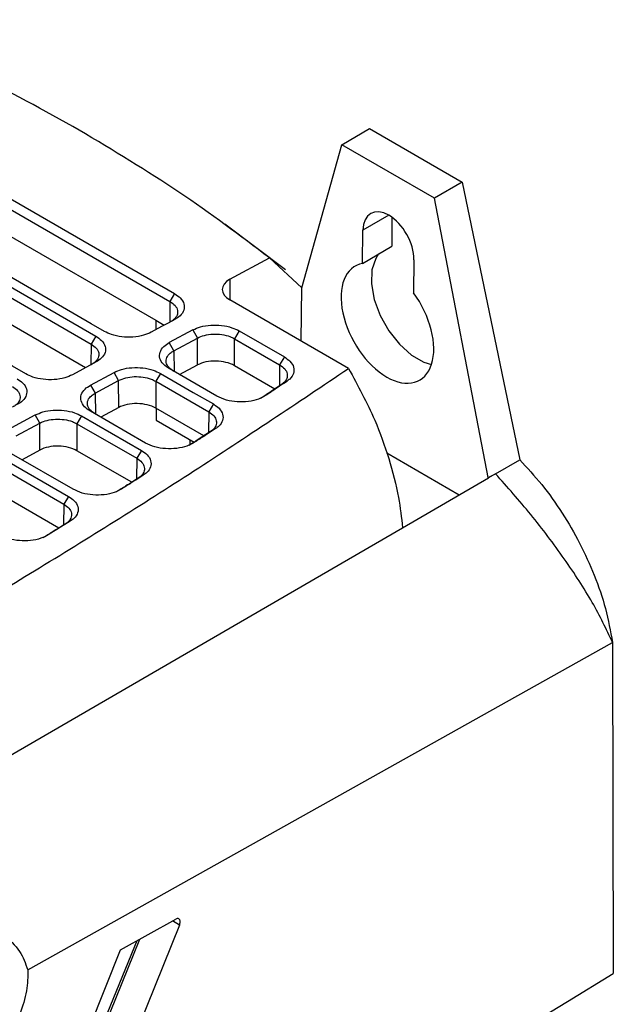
# Model space of a CAD drawing. Extents: x 106 to 315, y 19 to 260.
# Tile 132 of 132: x 295 to 308, y 233 to 255. Entities that reach past the tile are written whole.
import ezdxf

# ---------------------------------------------------------------- set-up
doc = ezdxf.new("R2010")
doc.units = 0
doc.layers.get('0').update_dxf_attribs({"linetype": 'CONTINUOUS'})

msp = doc.modelspace()

# ---------------------------------------------------------------- linework, layer by layer
at = {"color": 7, "linetype": 'CONTINUOUS'}
for p, q in [((290.427, 253.375), (298.82, 248.529)), ((290.325, 253.203), (298.718, 248.358)), ((288.71, 252.447), (297.103, 247.602)), ((290.626, 252.442), (298.411, 247.948)), ((288.608, 252.276), (297.001, 247.431)), ((302.466, 251.776), (303.072, 252.128)), ((303.072, 252.128), (305.092, 250.961)), ((296.877, 246.915), (288.609, 251.688)), ((301.591, 248.655), (302.466, 251.776)), ((304.486, 250.61), (302.466, 251.776)), ((305.092, 250.961), (304.486, 250.61)), ((305.092, 250.961), (306.344, 244.908)), ((305.656, 244.517), (304.486, 250.61)), ((303.556, 250.195), (303.558, 249.561)), ((301.238, 249.046), (299.911, 250.046)), ((302.917, 249.189), (302.926, 249.912)), ((302.917, 249.189), (303.558, 249.561)), ((300.026, 248.843), (300.889, 249.309)), ((300.889, 249.309), (301.591, 248.655)), ((304.037, 249.27), (304.028, 248.548)), ((301.576, 247.497), (301.591, 248.655)), ((298.82, 248.529), (298.718, 248.358)), ((302.613, 246.899), (300.026, 248.392)), ((298.411, 247.948), (298.412, 247.744)), ((298.411, 247.948), (298.595, 247.842)), ((297.103, 247.602), (297.001, 247.431)), ((299.217, 247.739), (298.703, 247.461)), ((298.802, 247.284), (299.316, 247.562)), ((299.217, 247.739), (299.316, 247.562)), ((299.317, 246.974), (299.316, 247.562)), ((300.226, 247.718), (300.124, 247.547)), ((300.226, 247.718), (301.212, 247.149)), ((298.802, 247.284), (298.703, 247.461)), ((300.124, 247.547), (301.11, 246.977)), ((300.125, 246.959), (300.124, 247.547)), ((301.212, 247.149), (301.11, 246.977)), ((298.927, 246.763), (299.317, 246.974)), ((300.125, 246.959), (301.004, 246.452)), ((296.986, 246.534), (297.5, 246.812)), ((297.598, 246.634), (297.5, 246.812)), ((298.508, 246.791), (298.407, 246.619)), ((299.74, 246.294), (298.699, 246.894)), ((296.986, 246.534), (297.084, 246.357)), ((297.084, 246.357), (297.598, 246.634)), ((297.6, 246.046), (297.598, 246.634)), ((298.407, 246.619), (299.563, 245.951)), ((298.407, 246.619), (298.408, 246.031)), ((301.266, 246.616), (301.151, 246.55)), ((300.803, 246.306), (300.689, 246.241)), ((299.665, 246.123), (299.563, 245.951)), ((295.268, 245.607), (295.782, 245.884)), ((295.881, 245.707), (295.782, 245.884)), ((296.791, 245.863), (296.689, 245.692)), ((296.791, 245.863), (298.095, 245.11)), ((298.186, 245.272), (296.982, 245.967)), ((297.6, 246.046), (297.209, 245.836)), ((299.455, 245.427), (298.408, 246.031)), ((298.416, 246.027), (298.416, 245.772)), ((295.367, 245.429), (295.881, 245.707)), ((295.882, 245.119), (295.881, 245.707)), ((296.689, 245.692), (297.994, 244.939)), ((296.689, 245.692), (296.69, 245.104)), ((298.416, 245.772), (299.247, 245.292)), ((299.712, 245.586), (299.599, 245.521)), ((299.159, 245.234), (299.159, 245.343)), ((296.61, 244.263), (295.265, 245.039)), ((295.882, 245.119), (295.492, 244.908)), ((297.883, 244.415), (296.69, 245.104)), ((298.095, 245.11), (297.994, 244.939)), ((303.444, 245.055), (305.025, 244.142)), ((294.972, 244.764), (296.404, 243.938)), ((295.073, 244.936), (296.506, 244.109)), ((305.816, 244.601), (306.344, 244.908)), ((298.137, 244.57), (298.025, 244.505)), ((305.656, 244.517), (305.816, 244.601)), ((305.816, 244.601), (305.663, 244.513)), ((303.791, 243.426), (305.663, 244.513)), ((305.663, 244.513), (305.656, 244.517)), ((296.292, 243.415), (294.973, 244.177)), ((296.506, 244.109), (296.404, 243.938)), ((296.543, 243.565), (296.062, 243.267)), ((296.543, 243.565), (296.431, 243.502)), ((291.97, 236.565), (303.791, 243.426)), ((295.616, 233.786), (308.369, 240.925)), ((308.369, 240.925), (308.386, 233.703)), ((297.64, 234.219), (298.843, 234.892)), ((298.924, 234.762), (297.773, 231.895)), ((297.15, 232.349), (298.005, 234.423)), ((298.052, 234.449), (297.166, 232.245)), ((296.368, 231.051), (297.64, 234.219)), ((307.389, 233.093), (308.386, 233.702)), ((295.578, 225.996), (307.389, 233.094))]:
    msp.add_line(p, q, dxfattribs=at)
at = {"color": 8, "linetype": 'CONTINUOUS'}
for p, q in [((303.489, 250.238), (302.926, 249.912)), ((300.026, 248.843), (300.027, 248.391)), ((298.718, 248.358), (298.713, 247.906)), ((297.001, 247.431), (296.995, 246.979)), ((298.802, 247.284), (298.81, 246.831)), ((301.11, 246.977), (301.105, 246.519)), ((297.084, 246.357), (297.092, 245.903)), ((299.563, 245.951), (299.558, 245.494)), ((297.994, 244.939), (297.988, 244.482)), ((296.404, 243.938), (296.398, 243.481)), ((298.924, 234.762), (298.77, 234.851))]:
    msp.add_line(p, q, dxfattribs=at)
at = {"color": 7, "linetype": 'CONTINUOUS', "flags": 128}
for points in [[(297.294, 247.705), (297.002, 247.874), (295.835, 248.548), (294.667, 249.222), (293.5, 249.896), (292.332, 250.57), (291.164, 251.244), (290.033, 251.897), (288.901, 252.551)], [(295.577, 246.778), (295.285, 246.947), (294.117, 247.621), (292.95, 248.295), (291.782, 248.969), (290.615, 249.643), (289.447, 250.317), (288.315, 250.97), (287.184, 251.623)], [(303.269, 249.394), (303.205, 249.299), (303.121, 249.05), (303.11, 248.745), (303.171, 248.405), (303.3, 248.055), (303.488, 247.721), (303.721, 247.426), (303.983, 247.191), (304.254, 247.035), (304.42, 246.981)], [(298.824, 247.966), (298.68, 247.889), (298.537, 247.811), (298.31, 247.688)], [(297.106, 247.039), (296.963, 246.961), (296.819, 246.884), (296.592, 246.761)], [(298.508, 246.791), (298.79, 246.628), (299.227, 246.375), (299.665, 246.123)]]:
    msp.add_lwpolyline(points, dxfattribs=at)
at = {"color": 7, "linetype": 'CONTINUOUS'}
for centre, major_axis, ratio, start_param, end_param in [((303.482, 249.591), (-0.384, 0.686), 0.585879, 3.934757, 7.076349), ((303.46, 247.887), (-0.698, 1.247), 0.585879, 6.087917, 11.206374), ((300.43, 248.61), (0.571, -0.015), 0.558359, 2.371242, 3.942038), ((299.721, 246.741), (0.571, -0.016), 0.558226, 0.800615, 2.37164), ((298.004, 245.813), (0.571, -0.016), 0.558226, 0.800615, 2.37164), ((296.286, 244.886), (0.571, -0.016), 0.558226, 0.800615, 2.37164)]:
    msp.add_ellipse(centre, major_axis=major_axis, ratio=ratio, start_param=start_param, end_param=end_param, dxfattribs=at)
for points, knots in [([(296.74, 252.095), (295.974, 252.52), (294.439, 253.374), (292.743, 254.126), (291.892, 254.503)], [0, 0, 0, 0, 0.498496, 1, 1, 1, 1]), ([(300.889, 249.309), (300.246, 249.794), (298.957, 250.765), (297.48, 251.651), (296.74, 252.095)], [0, 0, 0, 0, 0.498496, 1, 1, 1, 1]), ([(298.82, 248.529), (298.865, 248.499), (298.962, 248.433), (299.035, 248.306), (299.032, 248.17), (298.957, 248.051), (298.864, 247.992), (298.824, 247.966)], [0, 0, 0, 0, 0.184584, 0.401532, 0.617194, 0.831896, 1, 1, 1, 1]), ([(298.718, 248.358), (298.759, 248.329), (298.841, 248.272), (298.893, 248.164), (298.882, 248.056), (298.816, 247.966), (298.746, 247.923), (298.718, 247.906)], [0, 0, 0, 0, 0.21462, 0.429242, 0.643888, 0.858586, 1, 1, 1, 1]), ([(299.217, 247.739), (299.27, 247.763), (299.383, 247.814), (299.606, 247.85), (299.847, 247.844), (300.065, 247.798), (300.176, 247.743), (300.226, 247.718)], [0, 0, 0, 0, 0.184238, 0.396702, 0.610362, 0.825014, 1, 1, 1, 1]), ([(297.103, 247.602), (297.147, 247.572), (297.244, 247.506), (297.317, 247.379), (297.315, 247.243), (297.24, 247.124), (297.147, 247.065), (297.106, 247.039)], [0, 0, 0, 0, 0.1845838, 0.4015322, 0.6171941, 0.8318957, 1, 1, 1, 1]), ([(298.31, 247.688), (298.256, 247.664), (298.14, 247.612), (297.913, 247.575), (297.668, 247.581), (297.451, 247.628), (297.342, 247.682), (297.294, 247.705)], [0, 0, 0, 0, 0.185978, 0.403259, 0.619126, 0.833731, 1, 1, 1, 1]), ([(299.316, 247.562), (299.366, 247.583), (299.465, 247.627), (299.656, 247.652), (299.85, 247.643), (300.012, 247.603), (300.092, 247.563), (300.124, 247.547)], [0, 0, 0, 0, 0.21481, 0.429608, 0.644347, 0.859029, 1, 1, 1, 1]), ([(297.001, 247.431), (297.042, 247.402), (297.124, 247.345), (297.175, 247.237), (297.164, 247.128), (297.099, 247.039), (297.029, 246.996), (297.001, 246.979)], [0, 0, 0, 0, 0.21462, 0.429241, 0.643887, 0.858584, 1, 1, 1, 1]), ([(298.699, 246.894), (298.654, 246.925), (298.558, 246.991), (298.487, 247.118), (298.49, 247.253), (298.566, 247.374), (298.661, 247.434), (298.703, 247.461)], [0, 0, 0, 0, 0.185851, 0.398071, 0.611477, 0.826025, 1, 1, 1, 1]), ([(298.802, 246.833), (298.761, 246.862), (298.679, 246.919), (298.627, 247.027), (298.638, 247.136), (298.704, 247.225), (298.774, 247.267), (298.802, 247.284)], [0, 0, 0, 0, 0.214515, 0.429008, 0.64346, 0.858019, 1, 1, 1, 1]), ([(301.212, 247.149), (301.256, 247.119), (301.353, 247.053), (301.426, 246.926), (301.424, 246.79), (301.357, 246.684), (301.288, 246.633), (301.266, 246.616)], [0, 0, 0, 0, 0.197546, 0.430315, 0.661517, 0.891519, 1, 1, 1, 1]), ([(297.5, 246.812), (297.552, 246.835), (297.666, 246.887), (297.888, 246.922), (298.129, 246.916), (298.347, 246.87), (298.458, 246.815), (298.508, 246.791)], [0, 0, 0, 0, 0.184238, 0.396709, 0.610358, 0.825027, 1, 1, 1, 1]), ([(301.11, 246.977), (301.151, 246.949), (301.233, 246.891), (301.284, 246.783), (301.274, 246.675), (301.216, 246.597), (301.164, 246.56), (301.151, 246.55)], [0, 0, 0, 0, 0.230168, 0.460339, 0.690528, 0.920773, 1, 1, 1, 1]), ([(288.993, 238.455), (291.266, 239.79), (294.739, 241.831), (299.265, 244.654), (301.496, 246.15), (302.613, 246.899)], [0, 0, 0, 0, 0.486221, 0.74303, 1, 1, 1, 1]), ([(296.592, 246.761), (296.539, 246.737), (296.423, 246.684), (296.196, 246.648), (295.95, 246.654), (295.733, 246.7), (295.625, 246.754), (295.577, 246.778)], [0, 0, 0, 0, 0.185978, 0.403259, 0.619126, 0.833731, 1, 1, 1, 1]), ([(297.598, 246.634), (297.648, 246.656), (297.748, 246.699), (297.939, 246.725), (298.133, 246.715), (298.295, 246.676), (298.375, 246.635), (298.407, 246.619)], [0, 0, 0, 0, 0.214811, 0.429608, 0.644347, 0.859029, 1, 1, 1, 1]), ([(302.613, 246.899), (302.815, 246.526), (303.163, 245.883), (303.505, 244.926), (303.708, 244.134), (303.765, 243.644), (303.791, 243.426)], [0, 0, 0, 0, 0.326274, 0.562675, 0.805897, 1, 1, 1, 1]), ([(295.284, 246.503), (295.325, 246.475), (295.406, 246.417), (295.458, 246.309), (295.447, 246.201), (295.382, 246.112), (295.311, 246.069), (295.284, 246.052)], [0, 0, 0, 0, 0.21462, 0.429242, 0.643887, 0.858586, 1, 1, 1, 1]), ([(295.385, 246.675), (295.43, 246.644), (295.527, 246.578), (295.6, 246.452), (295.598, 246.316), (295.522, 246.196), (295.43, 246.137), (295.389, 246.111)], [0, 0, 0, 0, 0.184584, 0.401532, 0.617194, 0.831896, 1, 1, 1, 1]), ([(296.982, 245.967), (296.937, 245.998), (296.84, 246.064), (296.769, 246.19), (296.772, 246.326), (296.848, 246.447), (296.943, 246.507), (296.986, 246.534)], [0, 0, 0, 0, 0.185855, 0.398017, 0.611519, 0.826036, 1, 1, 1, 1]), ([(301.151, 246.55), (301.065, 246.492), (300.911, 246.389), (300.757, 246.286), (300.689, 246.241)], [0, 0, 0, 0, 0.56, 1, 1, 1, 1]), ([(301.266, 246.616), (301.223, 246.588), (301.138, 246.53), (300.984, 246.427), (300.873, 246.352), (300.803, 246.306)], [0, 0, 0, 0, 0.275897, 0.551792, 1, 1, 1, 1]), ([(297.084, 245.905), (297.043, 245.934), (296.961, 245.992), (296.91, 246.1), (296.921, 246.208), (296.986, 246.297), (297.056, 246.34), (297.084, 246.357)], [0, 0, 0, 0, 0.214516, 0.429013, 0.643457, 0.858022, 1, 1, 1, 1]), ([(300.803, 246.306), (300.755, 246.279), (300.649, 246.22), (300.431, 246.17), (300.186, 246.163), (299.938, 246.2), (299.807, 246.262), (299.74, 246.294)], [0, 0, 0, 0, 0.175023, 0.379063, 0.581989, 0.783747, 1, 1, 1, 1]), ([(299.665, 246.123), (299.709, 246.093), (299.806, 246.027), (299.879, 245.9), (299.877, 245.764), (299.809, 245.657), (299.737, 245.604), (299.712, 245.586)], [0, 0, 0, 0, 0.195727, 0.426176, 0.65538, 0.883121, 1, 1, 1, 1]), ([(295.782, 245.884), (295.835, 245.908), (295.949, 245.959), (296.171, 245.995), (296.412, 245.989), (296.63, 245.943), (296.741, 245.888), (296.791, 245.863)], [0, 0, 0, 0, 0.184237, 0.396708, 0.610355, 0.825024, 1, 1, 1, 1]), ([(299.563, 245.951), (299.604, 245.923), (299.686, 245.866), (299.738, 245.758), (299.727, 245.649), (299.668, 245.569), (299.614, 245.531), (299.599, 245.521)], [0, 0, 0, 0, 0.227995, 0.455992, 0.684012, 0.912081, 1, 1, 1, 1]), ([(295.881, 245.707), (295.931, 245.729), (296.031, 245.772), (296.221, 245.797), (296.415, 245.788), (296.577, 245.749), (296.657, 245.708), (296.689, 245.692)], [0, 0, 0, 0, 0.214811, 0.429608, 0.644347, 0.859029, 1, 1, 1, 1]), ([(299.599, 245.521), (299.511, 245.464), (299.355, 245.362), (299.199, 245.26), (299.13, 245.216)], [0, 0, 0, 0, 0.5600002, 1, 1, 1, 1]), ([(299.712, 245.586), (299.669, 245.558), (299.583, 245.501), (299.427, 245.4), (299.313, 245.326), (299.243, 245.281)], [0, 0, 0, 0, 0.276454, 0.552908, 1, 1, 1, 1]), ([(299.243, 245.281), (299.194, 245.254), (299.087, 245.195), (298.867, 245.148), (298.623, 245.142), (298.379, 245.181), (298.251, 245.241), (298.186, 245.272)], [0, 0, 0, 0, 0.176404, 0.382108, 0.586625, 0.790016, 1, 1, 1, 1]), ([(298.095, 245.11), (298.14, 245.08), (298.237, 245.014), (298.31, 244.887), (298.308, 244.751), (298.239, 244.642), (298.164, 244.589), (298.137, 244.57)], [0, 0, 0, 0, 0.194163, 0.422751, 0.649956, 0.875937, 1, 1, 1, 1]), ([(297.994, 244.939), (298.035, 244.91), (298.116, 244.853), (298.168, 244.745), (298.157, 244.636), (298.097, 244.555), (298.041, 244.517), (298.025, 244.505)], [0, 0, 0, 0, 0.226106, 0.452215, 0.678344, 0.904528, 1, 1, 1, 1]), ([(306.344, 244.908), (306.507, 244.731), (306.838, 244.373), (307.277, 243.754), (307.666, 243.087), (307.984, 242.383), (308.235, 241.65), (308.324, 241.169), (308.369, 240.925)], [0, 0, 0, 0, 0.160844, 0.326334, 0.487769, 0.653934, 0.82431, 1, 1, 1, 1]), ([(298.137, 244.57), (298.093, 244.542), (298.006, 244.486), (297.847, 244.385), (297.733, 244.313), (297.662, 244.268)], [0, 0, 0, 0, 0.276914, 0.553828, 1, 1, 1, 1]), ([(308.369, 240.925), (308.232, 241.213), (307.952, 241.798), (307.327, 242.752), (306.595, 243.728), (306.075, 244.311), (305.816, 244.601)], [0, 0, 0, 0, 0.240644, 0.491227, 0.746472, 1, 1, 1, 1]), ([(298.025, 244.505), (297.936, 244.449), (297.778, 244.348), (297.619, 244.248), (297.55, 244.204)], [0, 0, 0, 0, 0.56, 1, 1, 1, 1]), ([(297.662, 244.268), (297.612, 244.241), (297.504, 244.184), (297.283, 244.137), (297.038, 244.133), (296.798, 244.173), (296.672, 244.233), (296.61, 244.263)], [0, 0, 0, 0, 0.177647, 0.384854, 0.590794, 0.795624, 1, 1, 1, 1]), ([(296.404, 243.938), (296.445, 243.909), (296.527, 243.852), (296.578, 243.744), (296.567, 243.635), (296.507, 243.553), (296.449, 243.514), (296.431, 243.502)], [0, 0, 0, 0, 0.224477, 0.448956, 0.673458, 0.898011, 1, 1, 1, 1]), ([(296.506, 244.109), (296.55, 244.079), (296.647, 244.013), (296.72, 243.886), (296.718, 243.75), (296.648, 243.64), (296.571, 243.585), (296.543, 243.565)], [0, 0, 0, 0, 0.1928009, 0.4197296, 0.6453169, 0.8696652, 1, 1, 1, 1]), ([(296.431, 243.502), (296.341, 243.446), (296.181, 243.346), (296.021, 243.247), (295.951, 243.203)], [0, 0, 0, 0, 0.56, 1, 1, 1, 1]), ([(296.062, 243.267), (296.012, 243.241), (295.902, 243.184), (295.681, 243.139), (295.436, 243.136), (295.198, 243.177), (295.075, 243.236), (295.015, 243.265)], [0, 0, 0, 0, 0.178749, 0.387252, 0.594479, 0.800609, 1, 1, 1, 1]), ([(298.924, 234.762), (298.928, 234.774), (298.936, 234.797), (298.94, 234.828), (298.938, 234.854), (298.932, 234.876), (298.919, 234.894), (298.9, 234.904), (298.874, 234.906), (298.854, 234.897), (298.843, 234.892)], [0, 0, 0, 0, 0.12914, 0.252293, 0.352622, 0.460486, 0.579167, 0.70865, 0.848936, 1, 1, 1, 1]), ([(295.081, 234.548), (295.213, 234.438), (295.452, 234.239), (295.566, 233.926), (295.616, 233.786)], [0, 0, 0, 0, 0.553662, 1, 1, 1, 1]), ([(295.616, 233.786), (295.618, 233.635), (295.62, 233.332), (295.503, 232.99), (295.444, 232.818)], [0, 0, 0, 0, 0.496397, 1, 1, 1, 1])]:
    msp.add_open_spline(points, degree=3, knots=knots, dxfattribs=at)

doc.saveas('drawing.dxf')
